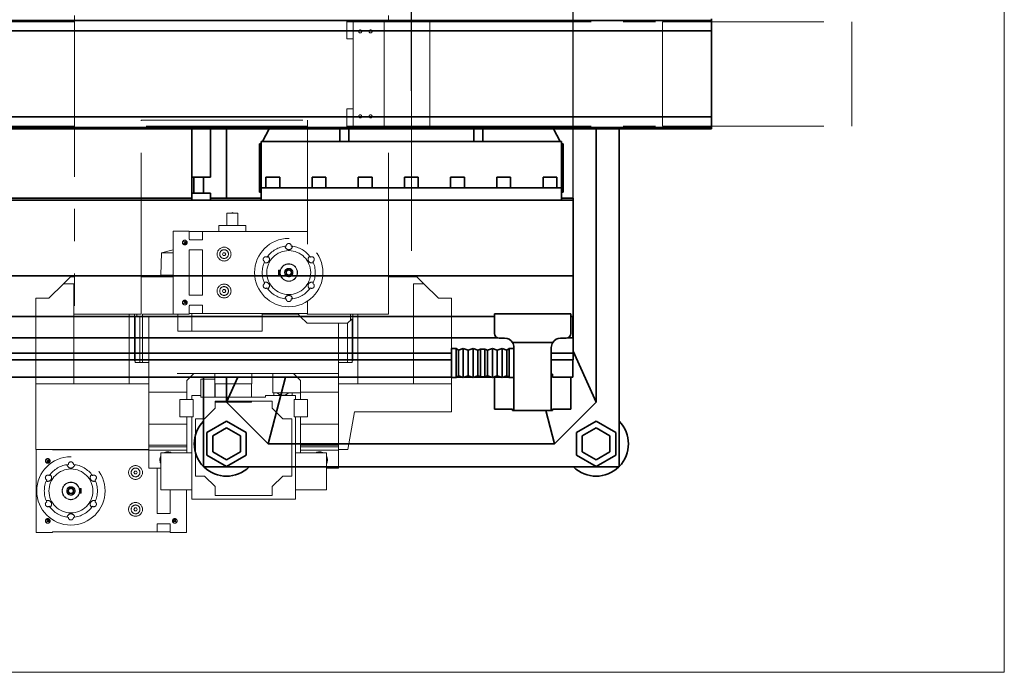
# Model space of a CAD drawing. Header units: millimetres. Extents: x 20 to 400, y 0 to 275.
# Tile 6 of 21: x 151 to 190, y 30 to 56. Entities that reach past the tile are written whole.
import ezdxf

# ---------------------------------------------------------------- set-up
doc = ezdxf.new("R2010")
doc.units = ezdxf.units.MM
for name, pattern in [('SLD-Durchgehend', [0]), ('SLD-Phantom', [12.7, 6.35, -1.27, 1.27, -1.27, 1.27, -1.27]), ('SLD-Punktstrich', [19.05, 15.24, -1.27, 1.27, -1.27])]:
    doc.linetypes.add(name, pattern=pattern)
doc.layers.add('KOPF', color=7, linetype='SLD-Durchgehend')
doc.styles.add('SLDTEXTSTYLE0', font='Gill Sans MT Pro Medium')
doc.dimstyles.new('SLDDIMSTYLE0', dxfattribs={"dimtxt": 1.924756, "dimasz": 2.5, "dimexe": 0, "dimexo": 0.0625, "dimgap": 0.481189, "dimtad": 1, "dimlfac": 55, "dimrnd": 1e-09, "dimzin": 12, "dimdsep": 46, "dimtxsty": 'SLDTEXTSTYLE0', "dimsah": 1, "dimcen": 0.09, "dimadec": 0, "dimazin": 3, "dimtfac": 1, "dimtofl": 0, "dimtmove": 0, "dimatfit": 3, "dimfxl": 1, "dimfrac": 2, "dimtolj": 1, "dimtzin": 12, "dimarcsym": 0})

# ---------------------------------------------------------------- blocks, each defined once
blk = doc.blocks.new('_D_12')
at = {"layer": 'KOPF', "color": 7}
for p, q in [((110.299, 52.91), (110.299, 69.273)), ((166.662, 52.91), (166.662, 69.273)), ((110.299, 68.273), (166.662, 68.273))]:
    blk.add_line(p, q, dxfattribs=at)
for points in [[(110.299, 68.273), (112.799, 67.923), (112.799, 68.623)], [(166.662, 68.273), (164.162, 68.623), (164.162, 67.923)]]:
    blk.add_solid(points, dxfattribs=at)
at = {"layer": 'KOPF', "color": 7, "insert": (136.746, 71.377), "char_height": 2.1167, "attachment_point": 1, "style": 'SLDTEXTSTYLE0'}
blk.add_mtext('H2', dxfattribs=at)
blk = doc.blocks.new('_D_13')
at = {"layer": 'KOPF', "color": 7}
for p, q in [((166.662, 52.91), (166.662, 69.273)), ((173.026, 48.673), (173.026, 69.273)), ((166.662, 68.273), (173.026, 68.273))]:
    blk.add_line(p, q, dxfattribs=at)
for points in [[(166.662, 68.273), (169.162, 67.923), (169.162, 68.623)], [(173.026, 68.273), (170.526, 68.623), (170.526, 67.923)]]:
    blk.add_solid(points, dxfattribs=at)
at = {"layer": 'KOPF', "color": 7, "insert": (168.799, 71.377), "char_height": 2.117, "attachment_point": 1, "style": 'SLDTEXTSTYLE0'}
blk.add_mtext('G', dxfattribs=at)

msp = doc.modelspace()

# ---------------------------------------------------------------- linework, layer by layer
at = {"color": 7, "linetype": 'SLD-Phantom', "lineweight": 18}
for p, q in [((153.39859, 55.87322), (153.39859, 44.10959)), ((165.76222, 55.62777), (165.76222, 55.87322)), ((153.39859, 55.62777), (128.92131, 55.62777)), ((165.5804, 55.68231), (164.12586, 55.68231)), ((164.12586, 55.62777), (164.12586, 55.68231)), ((165.5804, 55.62777), (164.12586, 55.62777)), ((164.12586, 54.95504), (164.12586, 55.62777)), ((164.37586, 51.51868), (164.37586, 55.62777)), ((165.5804, 55.62777), (165.5804, 55.68231)), ((165.59422, 55.62777), (165.5804, 55.62777)), ((165.59422, 51.51868), (165.59422, 55.62777)), ((165.59422, 55.62777), (167.38389, 55.62777)), ((167.38389, 51.51868), (167.38389, 55.62777)), ((167.38389, 55.62777), (176.55189, 55.62777)), ((176.55189, 51.51868), (176.55189, 55.62777)), ((176.55189, 55.62777), (183.9944, 55.62777)), ((183.9944, 51.51868), (183.9944, 55.62777)), ((164.37586, 54.95504), (164.12586, 54.95504)), ((164.37586, 52.19141), (164.12586, 52.19141)), ((164.12586, 51.51868), (164.12586, 52.19141)), ((156.03495, 51.74595), (162.5804, 51.74595)), ((156.03495, 44.10959), (156.03495, 51.74595)), ((162.5804, 51.74595), (162.5804, 46.86968)), ((153.39859, 51.51868), (128.92131, 51.51868)), ((162.5804, 51.51868), (156.03495, 51.51868)), ((165.5804, 51.51868), (164.12586, 51.51868)), ((164.12586, 51.46413), (164.12586, 51.51868)), ((165.5804, 51.46413), (164.12586, 51.46413)), ((165.5804, 51.46413), (165.5804, 51.51868)), ((165.59422, 51.51868), (165.5804, 51.51868)), ((165.59422, 51.51868), (167.38389, 51.51868)), ((165.76222, 44.10959), (165.76222, 51.51868)), ((167.38389, 51.51868), (176.55189, 51.51868)), ((176.55189, 51.51868), (183.9944, 51.51868)), ((159.83733, 48.08413), (159.39733, 48.08413)), ((159.39733, 48.08413), (159.39733, 47.60231)), ((159.56202, 48.08413), (159.61733, 48.11607)), ((159.61733, 48.11607), (159.67264, 48.08413)), ((159.83733, 48.08413), (159.83733, 47.60231)), ((157.92409, 47.38413), (157.29228, 47.38413)), ((157.29228, 44.11141), (157.29228, 47.38413)), ((157.92409, 47.38413), (157.92409, 47.05686)), ((157.92409, 47.36595), (158.44228, 47.36595)), ((158.44228, 47.05686), (158.44228, 47.36595)), ((162.565, 47.36595), (158.44228, 47.36595)), ((159.09006, 47.60231), (159.09006, 47.36595)), ((159.09006, 47.60231), (160.1446, 47.60231)), ((160.1446, 47.60231), (160.1446, 47.36595)), ((162.5804, 47.38413), (162.565, 47.38413)), ((162.565, 47.36595), (162.565, 47.38413)), ((157.68125, 46.99516), (157.7223, 46.95411)), ((157.7223, 46.90507), (157.69228, 46.87504)), ((157.77134, 46.95411), (157.80137, 46.98413)), ((157.80137, 46.87504), (157.77134, 46.90507)), ((157.80137, 46.98413), (157.80137, 46.87504)), ((157.81239, 46.96471), (157.82181, 46.98413)), ((157.92409, 47.05686), (157.92864, 47.05686)), ((157.92864, 47.05686), (157.92864, 47.03868)), ((157.92864, 47.03868), (158.43773, 47.03868)), ((158.43773, 47.03868), (158.43773, 47.05686)), ((158.43773, 47.05686), (158.44228, 47.05686)), ((156.82978, 46.52074), (156.79915, 45.64355)), ((157.29228, 46.64466), (156.82978, 46.52074)), ((156.82978, 46.52074), (157.29228, 46.52074)), ((157.80137, 46.87504), (157.69228, 46.87504)), ((157.82181, 46.87504), (157.80137, 46.87504)), ((157.80137, 46.87504), (157.80643, 46.86998)), ((157.80137, 46.87504), (157.80137, 46.8546)), ((157.80643, 46.86998), (157.80137, 46.8546)), ((157.80643, 46.86998), (157.82181, 46.87504)), ((157.92409, 46.63868), (157.92409, 44.85686)), ((158.44228, 46.63868), (157.92409, 46.63868)), ((158.44228, 46.63868), (158.44228, 44.85686)), ((159.26078, 46.52959), (159.22929, 46.47504)), ((159.32377, 46.52959), (159.26078, 46.52959)), ((159.35526, 46.47504), (159.32377, 46.52959)), ((159.22929, 46.47504), (159.26078, 46.4205)), ((159.26078, 46.4205), (159.32377, 46.4205)), ((159.32377, 46.4205), (159.35526, 46.47504)), ((161.50445, 45.83868), (161.43228, 45.83868)), ((161.43228, 45.83868), (161.43228, 45.65686)), ((152.97131, 45.30959), (153.24404, 45.58231)), ((153.39859, 45.58231), (153.24404, 45.58231)), ((157.29228, 45.58231), (156.03495, 45.58231)), ((156.79915, 45.64355), (156.79915, 45.58231)), ((156.79915, 45.64355), (157.29228, 45.64355)), ((161.43228, 45.65686), (161.50445, 45.65686)), ((166.8804, 45.58231), (165.76222, 45.58231)), ((166.8804, 45.58231), (167.15313, 45.30959)), ((152.39495, 44.73322), (152.97131, 45.30959)), ((153.3804, 45.30959), (152.97131, 45.30959)), ((153.3804, 41.36413), (153.3804, 45.30959)), ((159.26078, 45.07504), (159.22929, 45.0205)), ((159.22929, 45.0205), (159.26078, 44.96595)), ((159.32377, 45.07504), (159.26078, 45.07504)), ((159.26078, 44.96595), (159.32377, 44.96595)), ((159.35526, 45.0205), (159.32377, 45.07504)), ((159.32377, 44.96595), (159.35526, 45.0205)), ((166.74404, 41.36413), (166.74404, 45.30959)), ((167.15313, 45.30959), (166.74404, 45.30959)), ((167.15313, 45.30959), (167.72949, 44.73322)), ((151.8804, 41.36413), (151.8804, 44.73322)), ((151.8804, 44.73322), (152.39495, 44.73322)), ((157.69228, 44.6205), (157.7223, 44.59047)), ((157.69228, 44.6205), (157.80137, 44.6205)), ((157.77134, 44.59047), (157.80137, 44.6205)), ((157.80137, 44.64094), (157.80643, 44.62556)), ((157.80137, 44.64094), (157.80137, 44.6205)), ((157.80643, 44.62556), (157.80137, 44.6205)), ((157.80137, 44.6205), (157.82181, 44.6205)), ((157.80137, 44.6205), (157.80137, 44.51141)), ((157.82181, 44.6205), (157.80643, 44.62556)), ((157.81239, 44.60107), (157.82181, 44.6205)), ((158.44228, 44.85686), (157.92409, 44.85686)), ((162.5804, 44.62586), (162.5804, 44.10959)), ((167.72949, 44.73322), (168.24404, 44.73322)), ((168.24404, 41.36413), (168.24404, 44.73322)), ((157.7223, 44.54143), (157.68125, 44.50038)), ((157.80137, 44.51141), (157.77134, 44.54143)), ((157.92864, 44.43868), (157.92409, 44.43868)), ((157.92409, 44.43868), (157.92409, 44.11141)), ((158.43773, 44.45686), (157.92864, 44.45686)), ((157.92864, 44.45686), (157.92864, 44.43868)), ((158.43773, 44.43868), (158.43773, 44.45686)), ((158.44228, 44.43868), (158.43773, 44.43868)), ((158.44228, 44.12959), (158.44228, 44.43868)), ((153.39859, 44.10959), (156.03495, 44.10959)), ((155.56222, 44.0205), (155.56222, 44.10959)), ((155.56222, 41.36413), (155.56222, 44.0205)), ((155.77131, 44.0205), (155.56222, 44.0205)), ((155.77131, 42.27322), (155.77131, 44.10959)), ((155.78949, 42.20231), (155.78949, 44.0205)), ((155.97131, 44.0205), (155.78949, 44.0205)), ((155.86222, 44.0205), (155.86222, 44.10959)), ((155.97131, 42.20231), (155.97131, 44.0205)), ((156.0804, 44.0205), (155.97131, 44.0205)), ((156.0804, 42.20231), (156.0804, 44.11141)), ((157.46992, 44.11141), (156.0804, 44.11141)), ((156.33495, 41.76959), (156.33495, 44.0205)), ((157.46992, 44.0205), (156.33495, 44.0205)), ((157.92409, 44.11141), (157.46992, 44.11141)), ((157.46992, 44.0205), (157.46992, 44.11141)), ((157.46992, 44.0205), (157.46992, 43.43868)), ((157.92409, 44.12959), (158.44228, 44.12959)), ((158.02409, 44.12959), (158.02409, 43.43868)), ((162.565, 44.12959), (158.44228, 44.12959)), ((162.20137, 44.11141), (160.79534, 44.11141)), ((160.79534, 44.11141), (160.79534, 44.0205)), ((162.29228, 44.0205), (160.79534, 44.0205)), ((160.79534, 43.43868), (160.79534, 44.0205)), ((161.28773, 44.11141), (161.28773, 44.12959)), ((162.29228, 44.0205), (162.20137, 44.11141)), ((162.29228, 44.0205), (162.565, 43.74777)), ((162.565, 44.12959), (162.565, 44.11141)), ((162.5804, 44.11141), (162.565, 44.11141)), ((162.5804, 44.10959), (165.76222, 44.10959)), ((164.33495, 43.92959), (164.15313, 43.74777)), ((164.26222, 43.85686), (164.26222, 44.10959)), ((164.33495, 42.20231), (164.33495, 43.92959)), ((164.35313, 42.27322), (164.35313, 44.10959)), ((164.56222, 44.0205), (164.35313, 44.0205)), ((164.56222, 44.10959), (164.56222, 44.0205)), ((164.56222, 41.36413), (164.56222, 44.0205)), ((157.46992, 43.43868), (160.79534, 43.43868)), ((162.565, 43.74777), (163.78949, 43.74777)), ((163.78949, 41.76959), (163.78949, 43.74777)), ((164.15313, 43.74777), (163.78949, 43.74777)), ((164.15313, 42.20231), (164.15313, 43.74777)), ((155.77131, 42.27322), (155.78949, 42.27322)), ((164.35313, 42.27322), (164.33495, 42.27322)), ((155.97131, 42.20231), (155.78949, 42.20231)), ((156.0804, 42.20231), (155.97131, 42.20231)), ((156.33495, 42.20231), (156.0804, 42.20231)), ((164.15313, 42.20231), (163.78949, 42.20231)), ((164.33495, 42.20231), (164.15313, 42.20231)), ((163.78949, 41.76959), (156.33495, 41.76959)), ((156.33495, 41.04231), (156.33495, 41.76959)), ((158.09859, 41.76959), (157.82586, 41.49686)), ((157.82586, 41.49686), (157.82586, 41.04231)), ((158.3804, 41.54231), (158.3804, 40.83322)), ((158.92586, 41.54231), (158.3804, 41.54231)), ((158.92586, 40.83322), (158.92586, 41.54231)), ((158.92864, 41.76959), (158.92864, 41.36597)), ((160.38319, 41.36597), (160.38319, 41.76959)), ((161.20768, 41.00595), (161.20768, 41.76959)), ((162.29859, 41.49686), (162.02586, 41.76959)), ((162.29859, 41.04231), (162.29859, 41.49686)), ((163.78949, 41.04231), (163.78949, 41.76959)), ((153.3804, 41.36413), (151.8804, 41.36413)), ((151.8804, 41.36413), (151.8804, 38.78231)), ((155.56222, 41.36413), (153.3804, 41.36413)), ((156.33495, 41.36413), (155.56222, 41.36413)), ((159.65591, 41.36597), (158.92864, 41.36597)), ((158.94404, 41.36595), (158.94404, 40.83322)), ((158.94404, 41.36595), (160.36779, 41.36595)), ((159.11046, 41.36597), (159.11046, 41.36595)), ((160.38319, 41.36597), (159.65591, 41.36597)), ((160.20137, 41.36595), (160.20137, 41.36597)), ((160.36779, 40.83322), (160.36779, 41.36595)), ((164.56222, 41.36413), (163.78949, 41.36413)), ((166.74404, 41.36413), (164.56222, 41.36413)), ((168.24404, 41.36413), (166.74404, 41.36413)), ((168.24404, 40.26413), (168.24404, 41.36413)), ((157.82586, 41.04231), (156.33495, 41.04231)), ((156.33495, 39.76959), (156.33495, 41.04231)), ((157.55313, 40.74231), (157.55313, 40.06959)), ((158.0804, 40.74231), (157.55313, 40.74231)), ((157.82586, 41.04231), (157.82586, 40.74231)), ((158.01677, 40.90595), (158.01677, 40.74231)), ((158.3804, 40.90595), (158.01677, 40.90595)), ((158.01677, 40.74231), (158.0804, 40.74231)), ((158.0804, 40.74231), (158.0804, 40.06959)), ((158.3804, 40.83322), (158.3804, 40.90595)), ((160.92586, 40.83322), (158.3804, 40.83322)), ((158.3804, 40.83322), (158.92586, 40.83322)), ((160.92586, 40.90595), (160.92586, 40.83322)), ((162.10768, 40.90595), (160.92586, 40.90595)), ((162.29859, 41.00595), (161.20768, 41.00595)), ((161.24404, 41.00595), (161.24404, 40.90595)), ((161.97131, 40.90595), (161.97131, 41.00595)), ((162.04404, 40.74231), (162.10768, 40.74231)), ((162.04404, 40.06959), (162.04404, 40.74231)), ((162.57131, 40.74231), (162.04404, 40.74231)), ((162.10768, 40.74231), (162.10768, 40.90595)), ((163.78949, 41.04231), (162.29859, 41.04231)), ((162.29859, 40.74231), (162.29859, 41.04231)), ((162.57131, 40.06959), (162.57131, 40.74231)), ((163.78949, 39.76959), (163.78949, 41.04231)), ((158.93495, 40.40595), (158.51677, 39.98777)), ((161.18949, 40.68777), (158.93495, 40.68777)), ((158.93495, 40.68777), (158.93495, 40.40595)), ((158.94404, 40.68777), (158.94404, 40.63868)), ((158.94404, 40.63868), (160.36779, 40.63868)), ((160.36779, 40.63868), (160.36779, 40.68777)), ((161.18949, 40.40595), (161.18949, 40.68777)), ((161.60768, 39.98777), (161.18949, 40.40595)), ((157.55313, 40.06959), (158.0804, 40.06959)), ((157.82586, 40.06959), (157.82586, 39.76959)), ((158.01677, 40.06959), (158.01677, 36.81504)), ((158.0804, 40.06959), (158.01677, 40.06959)), ((158.51677, 39.98777), (158.16222, 39.98777)), ((158.16222, 39.98777), (158.16222, 37.73322)), ((161.96222, 39.98777), (161.60768, 39.98777)), ((161.96222, 37.73322), (161.96222, 39.98777)), ((162.10768, 40.06959), (162.04404, 40.06959)), ((162.04404, 40.06959), (162.57131, 40.06959)), ((162.10768, 36.81504), (162.10768, 40.06959)), ((162.29859, 39.76959), (162.29859, 40.06959)), ((164.42564, 40.26413), (164.16435, 38.78231)), ((168.24404, 40.26413), (164.42564, 40.26413)), ((157.82586, 39.76959), (156.33495, 39.76959)), ((156.33495, 38.95141), (156.33495, 39.76959)), ((157.82586, 39.76959), (157.82586, 38.95141)), ((163.78949, 39.76959), (162.29859, 39.76959)), ((162.29859, 38.95141), (162.29859, 39.76959)), ((163.78949, 38.95141), (163.78949, 39.76959)), ((156.33495, 38.78231), (151.8804, 38.78231)), ((151.89859, 38.78231), (151.89859, 35.50959)), ((152.53495, 38.76413), (152.53495, 38.78231)), ((152.53495, 38.76413), (156.33495, 38.76413)), ((153.81222, 38.78231), (153.81222, 38.76413)), ((157.82586, 38.95141), (156.33495, 38.95141)), ((156.33495, 38.95141), (156.33495, 38.87868)), ((157.82586, 38.87868), (156.33495, 38.87868)), ((156.33495, 38.87868), (156.33495, 38.75141)), ((157.82586, 38.95141), (157.82586, 38.87868)), ((157.82586, 38.87868), (157.82586, 38.75141)), ((163.78949, 38.95141), (162.29859, 38.95141)), ((162.29859, 38.87868), (162.29859, 38.95141)), ((163.78949, 38.87868), (162.29859, 38.87868)), ((162.29859, 38.75141), (162.29859, 38.87868)), ((163.78949, 38.87868), (163.78949, 38.95141)), ((163.78949, 38.75141), (163.78949, 38.87868)), ((164.16435, 38.78231), (163.78949, 38.78231)), ((152.28756, 38.39334), (152.32861, 38.35229)), ((152.37765, 38.35229), (152.40768, 38.38231)), ((152.40768, 38.38231), (152.40768, 38.27322)), ((157.82586, 38.75141), (156.33495, 38.75141)), ((156.33495, 38.75141), (156.33495, 38.04231)), ((156.80768, 38.64231), (156.80768, 37.18777)), ((158.01677, 38.64231), (156.80768, 38.64231)), ((157.82586, 38.75141), (157.82586, 38.64231)), ((163.31677, 38.64231), (162.10768, 38.64231)), ((163.78949, 38.75141), (162.29859, 38.75141)), ((162.29859, 38.64231), (162.29859, 38.75141)), ((163.31677, 37.18777), (163.31677, 38.64231)), ((163.78949, 38.04231), (163.78949, 38.75141)), ((152.32861, 38.30325), (152.29859, 38.27322)), ((152.40768, 38.27322), (152.29859, 38.27322)), ((152.40768, 38.27322), (152.37765, 38.30325)), ((152.40768, 38.27322), (152.40768, 38.25278)), ((152.40768, 38.27322), (152.41274, 38.26816)), ((152.42812, 38.27322), (152.40768, 38.27322)), ((152.41274, 38.26816), (152.40768, 38.25278)), ((152.41274, 38.26816), (152.42812, 38.27322)), ((156.80768, 38.04231), (156.33495, 38.04231)), ((156.65768, 38.03686), (156.80768, 38.03686)), ((156.65768, 36.25504), (156.65768, 38.03686)), ((163.78949, 38.04231), (163.31677, 38.04231)), ((155.77618, 37.92777), (155.74469, 37.87322)), ((155.74469, 37.87322), (155.77618, 37.81868)), ((155.83917, 37.92777), (155.77618, 37.92777)), ((155.77618, 37.81868), (155.83917, 37.81868)), ((155.87066, 37.87322), (155.83917, 37.92777)), ((155.83917, 37.81868), (155.87066, 37.87322)), ((158.16222, 37.73322), (158.51677, 37.73322)), ((158.51677, 37.73322), (158.93495, 37.31504)), ((161.18949, 37.31504), (161.60768, 37.73322)), ((161.60768, 37.73322), (161.96222, 37.73322)), ((153.66768, 37.23686), (153.5955, 37.23686)), ((153.66768, 37.05504), (153.66768, 37.23686)), ((158.93495, 37.31504), (158.93495, 36.9605)), ((161.18949, 36.9605), (161.18949, 37.31504)), ((153.5955, 37.05504), (153.66768, 37.05504)), ((156.80768, 37.18777), (158.01677, 37.18777)), ((157.17586, 36.25504), (157.17586, 37.18777)), ((157.80768, 37.18777), (157.80768, 35.50959)), ((158.01677, 36.81504), (162.10768, 36.81504)), ((158.93495, 36.9605), (161.18949, 36.9605)), ((162.10768, 37.18777), (163.31677, 37.18777)), ((155.77618, 36.47322), (155.74469, 36.41868)), ((155.83917, 36.47322), (155.77618, 36.47322)), ((155.87066, 36.41868), (155.83917, 36.47322)), ((155.74469, 36.41868), (155.77618, 36.36413)), ((155.77618, 36.36413), (155.83917, 36.36413)), ((155.83917, 36.36413), (155.87066, 36.41868)), ((156.65768, 36.25504), (157.17586, 36.25504)), ((152.32861, 35.93961), (152.28756, 35.89856)), ((152.29859, 36.01868), (152.32861, 35.98865)), ((152.29859, 36.01868), (152.40768, 36.01868)), ((152.37765, 35.98865), (152.40768, 36.01868)), ((152.40768, 35.90959), (152.37765, 35.93961)), ((152.40768, 36.03912), (152.40768, 36.01868)), ((152.40768, 36.03912), (152.41274, 36.02374)), ((152.41274, 36.02374), (152.40768, 36.01868)), ((152.40768, 36.01868), (152.42812, 36.01868)), ((152.40768, 36.01868), (152.40768, 35.90959)), ((152.42812, 36.01868), (152.41274, 36.02374)), ((156.66222, 35.83686), (156.65768, 35.83686)), ((156.65768, 35.83686), (156.65768, 35.52777)), ((157.17131, 35.85504), (156.66222, 35.85504)), ((156.66222, 35.85504), (156.66222, 35.83686)), ((157.17131, 35.83686), (157.17131, 35.85504)), ((157.17586, 35.83686), (157.17131, 35.83686)), ((157.17586, 35.50959), (157.17586, 35.83686)), ((157.29352, 36.02374), (157.27814, 36.01868)), ((157.27814, 36.01868), (157.29859, 36.01868)), ((157.28756, 35.92901), (157.27814, 35.90959)), ((157.29352, 36.02374), (157.29859, 36.03912)), ((157.29859, 36.01868), (157.29352, 36.02374)), ((157.29859, 36.01868), (157.29859, 36.03912)), ((157.29859, 36.01868), (157.40768, 36.01868)), ((157.29859, 35.90959), (157.29859, 36.01868)), ((157.29859, 36.01868), (157.32861, 35.98865)), ((157.32861, 35.93961), (157.29859, 35.90959)), ((157.37765, 35.98865), (157.40768, 36.01868)), ((157.4187, 35.89856), (157.37765, 35.93961)), ((151.89859, 35.50959), (152.53495, 35.50959)), ((152.53495, 35.52777), (156.65768, 35.52777)), ((152.53495, 35.52777), (152.53495, 35.50959)), ((157.17586, 35.52777), (156.65768, 35.52777)), ((157.17586, 35.50959), (157.80768, 35.50959))]:
    msp.add_line(p, q, dxfattribs=at)
at = {"color": 7, "linetype": 'SLD-Durchgehend', "lineweight": 35}
for p, q in [((178.4804, 55.68231), (66.23495, 55.68231)), ((178.4804, 55.73686), (178.4804, 55.68231)), ((178.4804, 55.26413), (178.4804, 55.68231)), ((178.4804, 55.26413), (121.1944, 55.26413)), ((178.4804, 51.88231), (178.4804, 55.26413)), ((178.4804, 51.88231), (121.1944, 51.88231)), ((178.4804, 51.46413), (178.4804, 51.88231)), ((66.23495, 51.46413), (178.4804, 51.46413)), ((178.4804, 51.40959), (66.23495, 51.40959)), ((158.02586, 51.40959), (158.02586, 49.50959)), ((158.75313, 51.40959), (158.75313, 49.50959)), ((159.38949, 51.40959), (159.38949, 48.67322)), ((160.80098, 50.90959), (161.06414, 51.40959)), ((163.84404, 51.28882), (163.84404, 51.40959)), ((163.84404, 50.90959), (163.84404, 51.28882)), ((164.20768, 51.28882), (164.20768, 51.40959)), ((164.20768, 50.90959), (164.20768, 51.28882)), ((169.11677, 51.28882), (169.11677, 51.40959)), ((169.11677, 50.90959), (169.11677, 51.28882)), ((169.4804, 51.28882), (169.4804, 51.40959)), ((169.4804, 50.90959), (169.4804, 51.28882)), ((172.26031, 51.40959), (172.52347, 50.90959)), ((173.93495, 40.63686), (173.93495, 51.40959)), ((174.84404, 38.09141), (174.84404, 51.40959)), ((178.4804, 51.46413), (178.4804, 51.40959)), ((160.6804, 50.81868), (160.75313, 50.81868)), ((160.6804, 50.54595), (160.6804, 50.81868)), ((160.75313, 50.90959), (172.57131, 50.90959)), ((160.75313, 50.55504), (160.75313, 50.90959)), ((172.57131, 50.55504), (172.57131, 50.90959)), ((172.57131, 50.81868), (172.64404, 50.81868)), ((172.64404, 50.54595), (172.64404, 50.81868)), ((160.6804, 49.18231), (160.6804, 50.54595)), ((160.75313, 49.09141), (160.75313, 50.55504)), ((172.57131, 49.09141), (172.57131, 50.55504)), ((172.64404, 49.18231), (172.64404, 50.54595)), ((158.75313, 49.50959), (158.02586, 49.50959)), ((158.02586, 49.50959), (158.02586, 48.87322)), ((158.09859, 49.50959), (158.09859, 48.87322)), ((158.4804, 49.50959), (158.4804, 48.87322)), ((160.93495, 49.50959), (160.93495, 49.09141)), ((160.93495, 49.50959), (161.4804, 49.50959)), ((161.4804, 49.09141), (161.4804, 49.50959)), ((162.75313, 49.50959), (162.75313, 49.09141)), ((162.75313, 49.50959), (163.29859, 49.50959)), ((163.29859, 49.09141), (163.29859, 49.50959)), ((164.57131, 49.50959), (164.57131, 49.09141)), ((164.57131, 49.50959), (165.11677, 49.50959)), ((165.11677, 49.09141), (165.11677, 49.50959)), ((166.38949, 49.50959), (166.38949, 49.09141)), ((166.38949, 49.50959), (166.93495, 49.50959)), ((166.93495, 49.09141), (166.93495, 49.50959)), ((168.20768, 49.50959), (168.20768, 49.09141)), ((168.20768, 49.50959), (168.75313, 49.50959)), ((168.75313, 49.09141), (168.75313, 49.50959)), ((170.02586, 49.50959), (170.02586, 49.09141)), ((170.02586, 49.50959), (170.57131, 49.50959)), ((170.57131, 49.09141), (170.57131, 49.50959)), ((171.84404, 49.50959), (171.84404, 49.09141)), ((171.84404, 49.50959), (172.38949, 49.50959)), ((172.38949, 49.09141), (172.38949, 49.50959)), ((158.09859, 48.87322), (158.02586, 48.87322)), ((158.02586, 48.87322), (158.02586, 48.6005)), ((158.75313, 48.87322), (158.09859, 48.87322)), ((158.75313, 48.87322), (158.75313, 48.6005)), ((160.6804, 48.90959), (160.6804, 49.18231)), ((160.6804, 48.90959), (160.75313, 48.90959)), ((160.75313, 49.09141), (172.57131, 49.09141)), ((160.75313, 48.6005), (160.75313, 49.09141)), ((172.57131, 48.6005), (172.57131, 49.09141)), ((172.57131, 48.90959), (172.64404, 48.90959)), ((172.64404, 48.90959), (172.64404, 49.18231)), ((158.02586, 48.67322), (116.20768, 48.67322)), ((116.20768, 48.6005), (160.75313, 48.6005)), ((160.75313, 48.67322), (158.75313, 48.67322)), ((160.75313, 48.6005), (172.57131, 48.6005)), ((173.02586, 48.67322), (172.57131, 48.67322)), ((172.57131, 48.6005), (173.02586, 48.6005)), ((173.02586, 48.67322), (173.02586, 48.6005)), ((173.02586, 48.23686), (173.02586, 48.6005)), ((173.02586, 45.61868), (173.02586, 48.23686)), ((173.02586, 45.61868), (66.23495, 45.61868)), ((173.02586, 45.61868), (173.02586, 44.0205)), ((169.93495, 44.0205), (68.71677, 44.0205)), ((169.93495, 43.34595), (169.93495, 44.12159)), ((169.93495, 44.12159), (172.93495, 44.12159)), ((172.93495, 43.34595), (172.93495, 44.12159)), ((173.02404, 44.0205), (172.93495, 44.0205)), ((173.02586, 44.0205), (173.02404, 44.0205)), ((173.02404, 43.17322), (173.02404, 44.0205)), ((173.02586, 44.0205), (173.02586, 43.17322)), ((170.05999, 43.17322), (68.71677, 43.17322)), ((170.33495, 43.16413), (170.11677, 43.16413)), ((172.53495, 43.16413), (172.75313, 43.16413)), ((173.02404, 43.17322), (172.8099, 43.17322)), ((173.02586, 43.17322), (173.02404, 43.17322)), ((173.02586, 43.17322), (173.02586, 42.57156)), ((168.42586, 42.7592), (168.24404, 42.7592)), ((168.24404, 41.61375), (168.24404, 42.7592)), ((168.51677, 42.69556), (168.42586, 42.7592)), ((168.42586, 41.61375), (168.42586, 42.7592)), ((168.70768, 42.7592), (168.51677, 42.69556)), ((168.51677, 41.67738), (168.51677, 42.69556)), ((168.89859, 42.69556), (168.70768, 42.7592)), ((168.70768, 41.61375), (168.70768, 42.7592)), ((169.08949, 42.7592), (168.89859, 42.69556)), ((168.89859, 41.67738), (168.89859, 42.69556)), ((169.2804, 42.69556), (169.08949, 42.7592)), ((169.08949, 41.61375), (169.08949, 42.7592)), ((169.38949, 42.73193), (169.2804, 42.69556)), ((169.2804, 41.67738), (169.2804, 42.69556)), ((169.55313, 42.73193), (169.38949, 42.73193)), ((169.38949, 41.64102), (169.38949, 42.73193)), ((169.66222, 42.69556), (169.55313, 42.73193)), ((169.55313, 41.64102), (169.55313, 42.73193)), ((169.85313, 42.7592), (169.66222, 42.69556)), ((169.66222, 41.67738), (169.66222, 42.69556)), ((170.04404, 42.69556), (169.85313, 42.7592)), ((169.85313, 41.61375), (169.85313, 42.7592)), ((170.23495, 42.7592), (170.04404, 42.69556)), ((170.04404, 41.67738), (170.04404, 42.69556)), ((170.42586, 42.69556), (170.23495, 42.7592)), ((170.23495, 41.61375), (170.23495, 42.7592)), ((170.51677, 42.7592), (170.42586, 42.69556)), ((170.42586, 41.67738), (170.42586, 42.69556)), ((170.69859, 42.7592), (170.51677, 42.7592)), ((170.51677, 41.61375), (170.51677, 42.7592)), ((170.64444, 42.99141), (172.22546, 42.99141)), ((170.69859, 42.21532), (170.69859, 42.8005)), ((172.17131, 42.21532), (172.17131, 42.8005)), ((173.02586, 42.65706), (173.93495, 40.63686)), ((68.71677, 42.57156), (168.24404, 42.57156)), ((168.24404, 42.30959), (68.71677, 42.30959)), ((172.17131, 42.57156), (173.02586, 42.57156)), ((173.02586, 42.30959), (172.17131, 42.30959)), ((173.02404, 41.62777), (173.02404, 42.30959)), ((173.02586, 42.30959), (173.02586, 42.57156)), ((170.69859, 41.61978), (170.69859, 42.21532)), ((172.17131, 41.61978), (172.17131, 42.21532)), ((168.24404, 41.62777), (68.71677, 41.62777)), ((158.4804, 41.62777), (158.4804, 38.09141)), ((159.8354, 41.62777), (159.38949, 40.63686)), ((159.38949, 41.62777), (159.38949, 40.63686)), ((161.71123, 41.62777), (161.02586, 39.0005)), ((168.24404, 41.61375), (168.42586, 41.61375)), ((168.42586, 41.61375), (168.51677, 41.67738)), ((168.66561, 41.62777), (168.44589, 41.62777)), ((168.51677, 41.67738), (168.70768, 41.61375)), ((168.70768, 41.61375), (168.89859, 41.67738)), ((169.04743, 41.62777), (168.74975, 41.62777)), ((168.89859, 41.67738), (169.08949, 41.61375)), ((169.08949, 41.61375), (169.2804, 41.67738)), ((169.81106, 41.62777), (169.13156, 41.62777)), ((169.2804, 41.67738), (169.38949, 41.64102)), ((169.38949, 41.64102), (169.55313, 41.64102)), ((169.55313, 41.64102), (169.66222, 41.67738)), ((169.66222, 41.67738), (169.85313, 41.61375)), ((169.85313, 41.61375), (170.04404, 41.67738)), ((170.07257, 41.62777), (169.8952, 41.62777)), ((169.93495, 40.36413), (169.93495, 41.62777)), ((170.04404, 41.67738), (170.23495, 41.61375)), ((170.07257, 41.62777), (170.11677, 41.62777)), ((170.19288, 41.62777), (170.11677, 41.62777)), ((170.23495, 41.61375), (170.42586, 41.67738)), ((170.33495, 41.62777), (170.27702, 41.62777)), ((170.33495, 41.62777), (170.49673, 41.62777)), ((170.42586, 41.67738), (170.51677, 41.61375)), ((170.51677, 41.61375), (170.69859, 41.61375)), ((170.69859, 40.44724), (170.69859, 41.61978)), ((172.17131, 41.74605), (172.22324, 41.74605)), ((172.17131, 40.44724), (172.17131, 41.61978)), ((172.22324, 41.74605), (172.22324, 41.62777)), ((172.22324, 41.62777), (172.53495, 41.62777)), ((172.53495, 41.62777), (172.75313, 41.62777)), ((172.75313, 41.62777), (172.79733, 41.62777)), ((173.02404, 41.62777), (172.79733, 41.62777)), ((172.93495, 41.62777), (172.93495, 40.36413)), ((159.38949, 40.63686), (161.02586, 39.0005)), ((170.11677, 40.36413), (169.93495, 40.36413)), ((170.11677, 40.36413), (170.33495, 40.36413)), ((170.64665, 40.36413), (170.33495, 40.36413)), ((170.64665, 40.31576), (170.64665, 40.36413)), ((170.69859, 40.31576), (170.64665, 40.31576)), ((170.69859, 40.31576), (170.69859, 40.44724)), ((170.69859, 40.31576), (172.17131, 40.31576)), ((171.95547, 40.31576), (172.29859, 39.0005)), ((172.17131, 40.31576), (172.17131, 40.44724)), ((172.22324, 40.31576), (172.17131, 40.31576)), ((172.53495, 40.36413), (172.22324, 40.36413)), ((172.22324, 40.36413), (172.22324, 40.31576)), ((172.29859, 39.0005), (173.93495, 40.63686)), ((172.75313, 40.36413), (172.53495, 40.36413)), ((172.93495, 40.36413), (172.75313, 40.36413)), ((159.38949, 39.89276), (158.61677, 39.44663)), ((159.38949, 39.63033), (158.84404, 39.31541)), ((160.16222, 39.44663), (159.38949, 39.89276)), ((159.93495, 39.31541), (159.38949, 39.63033)), ((173.93495, 39.89276), (173.16222, 39.44663)), ((173.93495, 39.63033), (173.38949, 39.31541)), ((174.70768, 39.44663), (173.93495, 39.89276)), ((174.4804, 39.31541), (173.93495, 39.63033)), ((158.61677, 39.44663), (158.61677, 38.55436)), ((158.84404, 39.31541), (158.84404, 38.68558)), ((159.93495, 38.68558), (159.93495, 39.31541)), ((160.16222, 38.55436), (160.16222, 39.44663)), ((173.16222, 39.44663), (173.16222, 38.55436)), ((173.38949, 39.31541), (173.38949, 38.68558)), ((174.4804, 38.68558), (174.4804, 39.31541)), ((174.70768, 38.55436), (174.70768, 39.44663)), ((161.02586, 39.0005), (172.29859, 39.0005)), ((158.61677, 38.55436), (159.38949, 38.10823)), ((158.84404, 38.68558), (159.38949, 38.37066)), ((159.38949, 38.37066), (159.93495, 38.68558)), ((159.38949, 38.10823), (160.16222, 38.55436)), ((173.16222, 38.55436), (173.93495, 38.10823)), ((173.38949, 38.68558), (173.93495, 38.37066)), ((173.93495, 38.37066), (174.4804, 38.68558)), ((173.93495, 38.10823), (174.70768, 38.55436)), ((158.4804, 38.09141), (174.84404, 38.09141))]:
    msp.add_line(p, q, dxfattribs=at)
at = {"color": 7, "linetype": 'SLD-Phantom', "lineweight": 18}
for centre, radius in [((164.64859, 55.24595), 0.05909), ((165.05768, 55.24595), 0.05909), ((164.64859, 51.9005), 0.05909), ((165.05768, 51.9005), 0.05909), ((157.74682, 46.92959), 0.09273), ((161.83773, 45.74777), 1.34545), ((159.29228, 46.47504), 0.27273), ((159.29228, 46.47504), 0.17273), ((161.83773, 45.74777), 0.86364), ((161.83773, 45.74777), 0.33636), ((161.83773, 45.74777), 0.16455), ((161.83773, 45.74777), 0.11818), ((161.83773, 45.74777), 0.09273), ((159.29228, 45.0205), 0.27273), ((159.29228, 45.0205), 0.17273), ((157.74682, 44.56595), 0.09273), ((153.26222, 37.14595), 1.34545), ((152.35313, 38.32777), 0.09273), ((153.26222, 37.14595), 0.86364), ((155.80768, 37.87322), 0.27273), ((155.80768, 37.87322), 0.17273), ((153.26222, 37.14595), 0.33636), ((153.26222, 37.14595), 0.16455), ((153.26222, 37.14595), 0.11818), ((153.26222, 37.14595), 0.09273), ((155.80768, 36.41868), 0.27273), ((155.80768, 36.41868), 0.17273), ((152.35313, 35.96413), 0.09273), ((157.35313, 35.96413), 0.09273)]:
    msp.add_circle(centre, radius, dxfattribs=at)
for centre, radius, start, end in [((161.83773, 46.79322), 0.1, 357.258721, 182.741279), ((161.83773, 45.74777), 1.04545, 95.482557, 144.517443), ((161.83773, 46.79322), 0.14545, 183.989015, 356.010985), ((161.83773, 45.74777), 1.04545, 35.482557, 84.517443), ((161.83773, 45.74777), 1.04545, 155.482557, 204.517443), ((160.93234, 46.2705), 0.1, 57.258721, 242.741279), ((160.93234, 46.2705), 0.14545, 243.989015, 56.010985), ((162.74312, 46.2705), 0.14545, 123.989015, 296.010985), ((162.74312, 46.2705), 0.1, 297.258721, 122.741279), ((161.83773, 45.74777), 1.04545, 335.482557, 24.517443), ((161.83773, 45.74777), 0.38182, 166.225853, 193.774147), ((161.83773, 45.74777), 0.36364, 165.522488, 194.477512), ((161.83773, 45.74777), 0.34545, 195.257523, 164.742477), ((160.93234, 45.22504), 0.14545, 303.989015, 116.010985), ((162.74312, 45.22504), 0.14545, 63.989015, 236.010985), ((160.93234, 45.22504), 0.1, 117.258721, 302.741279), ((161.83773, 45.74777), 1.04545, 215.482557, 264.517443), ((161.83773, 45.74777), 1.04545, 275.482557, 324.517443), ((162.74312, 45.22504), 0.1, 237.258721, 62.741279), ((161.83773, 44.70231), 0.14545, 3.989015, 176.010985), ((161.83773, 44.70231), 0.1, 177.258721, 2.741279), ((161.60768, 41.23322), 0.31818, 225.584691, 314.415309), ((157.0804, 38.36959), 0.31364, 150.408154, 209.591846), ((157.0804, 38.36959), 0.31364, 60.408154, 119.591846), ((163.04404, 38.36959), 0.31364, 60.408154, 119.591846), ((163.04404, 38.36959), 0.31364, 0, 29.591846), ((163.04404, 38.36959), 0.31364, 330.408154, 0), ((153.26222, 37.14595), 1.04545, 95.482557, 144.517443), ((153.26222, 38.19141), 0.14545, 183.989015, 356.010985), ((153.26222, 38.19141), 0.1, 357.258721, 182.741279), ((153.26222, 37.14595), 1.04545, 35.482557, 84.517443), ((152.35683, 37.66868), 0.1, 57.258721, 242.741279), ((152.35683, 37.66868), 0.14545, 243.989015, 56.010985), ((154.16761, 37.66868), 0.14545, 123.989015, 296.010985), ((154.16761, 37.66868), 0.1, 297.258721, 122.741279), ((153.26222, 37.14595), 1.04545, 155.482557, 204.517443), ((153.26222, 37.14595), 0.34545, 15.257523, 344.742477), ((153.26222, 37.14595), 0.36364, 345.522488, 14.477512), ((153.26222, 37.14595), 0.38182, 346.225853, 13.774147), ((153.26222, 37.14595), 1.04545, 335.482557, 24.517443), ((152.35683, 36.62322), 0.1, 117.258721, 302.741279), ((152.35683, 36.62322), 0.14545, 303.989015, 116.010985), ((153.26222, 37.14595), 1.04545, 215.482557, 264.517443), ((153.26222, 37.14595), 1.04545, 275.482557, 324.517443), ((154.16761, 36.62322), 0.14545, 63.989015, 236.010985), ((154.16761, 36.62322), 0.1, 237.258721, 62.741279), ((153.26222, 36.1005), 0.14545, 3.989015, 176.010985), ((153.26222, 36.1005), 0.1, 177.258721, 2.741279)]:
    msp.add_arc(centre, radius, start, end, dxfattribs=at)
at = {"color": 7, "linetype": 'SLD-Durchgehend', "lineweight": 35}
for centre, radius, start, end in [((170.11677, 43.34595), 0.18182, 180, 270), ((170.33495, 42.8005), 0.36364, 31.668243, 90), ((172.53495, 42.8005), 0.36364, 90, 148.331757), ((172.75313, 43.34595), 0.18182, 270, 0), ((170.33495, 42.8005), 0.36364, 0, 31.668243), ((172.53495, 42.8005), 0.36364, 148.331757, 180), ((159.38949, 39.0005), 1.27273, 135.584691, 224.415309), ((173.93495, 39.0005), 1.27273, 315.584691, 44.415309), ((159.38949, 39.0005), 1.27273, 225.584691, 314.415309), ((173.93495, 39.0005), 1.27273, 225.584691, 314.415309)]:
    msp.add_arc(centre, radius, start, end, dxfattribs=at)
at = {"color": 7, "linetype": 'SLD-Phantom', "lineweight": 18}
for points, knots in [([(157.7223, 46.95411), (157.72073, 46.94907), (157.71741, 46.93844), (157.71734, 46.92103), (157.72069, 46.91024), (157.7223, 46.90507)], [0, 0, 0, 0, 0.318625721, 0.672818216, 1, 1, 1, 1]), ([(157.7223, 46.95411), (157.72434, 46.9548), (157.73202, 46.95739), (157.74654, 46.95973), (157.76128, 46.9575), (157.76914, 46.95485), (157.77134, 46.95411)], [0, 0, 0, 0, 0.131250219, 0.494334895, 0.858413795, 1, 1, 1, 1]), ([(157.77134, 46.90507), (157.76976, 46.90453), (157.76243, 46.90202), (157.74821, 46.89941), (157.73291, 46.90151), (157.72471, 46.90426), (157.7223, 46.90507)], [0, 0, 0, 0, 0.10232089, 0.47295182, 0.84501059, 1, 1, 1, 1]), ([(157.77134, 46.90507), (157.77288, 46.90997), (157.77617, 46.92047), (157.77636, 46.93788), (157.77298, 46.9488), (157.77134, 46.95411)], [0, 0, 0, 0, 0.31043424, 0.66514498, 1, 1, 1, 1]), ([(157.80137, 46.98413), (157.80415, 46.97906), (157.80781, 46.97241), (157.81151, 46.96619), (157.81239, 46.96471)], [0, 0, 0, 0, 0.76177759, 1, 1, 1, 1]), ([(157.81239, 46.89446), (157.80928, 46.88911), (157.80559, 46.88277), (157.80193, 46.87608), (157.80137, 46.87504)], [0, 0, 0, 0, 0.84488588, 1, 1, 1, 1]), ([(157.81239, 46.96471), (157.81343, 46.95811), (157.81683, 46.9364), (157.81555, 46.91213), (157.81263, 46.89581), (157.81239, 46.89446)], [0, 0, 0, 0, 0.286243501, 0.941187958, 1, 1, 1, 1]), ([(157.82181, 46.87504), (157.81967, 46.88011), (157.81687, 46.88677), (157.81325, 46.89298), (157.81239, 46.89446)], [0, 0, 0, 0, 0.76177759, 1, 1, 1, 1]), ([(157.69228, 46.87504), (157.69841, 46.87167), (157.70505, 46.86801), (157.71122, 46.8643), (157.7117, 46.86402)], [0, 0, 0, 0, 0.92304342, 1, 1, 1, 1]), ([(157.7117, 46.86402), (157.70689, 46.8614), (157.70056, 46.85795), (157.69388, 46.85525), (157.69228, 46.8546)], [0, 0, 0, 0, 0.76006094, 1, 1, 1, 1]), ([(157.7117, 46.86402), (157.71884, 46.86291), (157.74145, 46.85942), (157.7657, 46.86104), (157.78148, 46.86393), (157.78194, 46.86402)], [0, 0, 0, 0, 0.30917904, 0.97961458, 1, 1, 1, 1]), ([(157.78194, 46.86402), (157.78675, 46.86682), (157.79308, 46.87051), (157.79976, 46.87416), (157.80137, 46.87504)], [0, 0, 0, 0, 0.76006094, 1, 1, 1, 1]), ([(157.80137, 46.8546), (157.79523, 46.85722), (157.78859, 46.86006), (157.78242, 46.86374), (157.78194, 46.86402)], [0, 0, 0, 0, 0.92304342, 1, 1, 1, 1]), ([(157.69228, 44.64094), (157.69841, 44.63832), (157.70505, 44.63548), (157.71122, 44.6318), (157.7117, 44.63152)], [0, 0, 0, 0, 0.92304342, 1, 1, 1, 1]), ([(157.7117, 44.63152), (157.70689, 44.62872), (157.70056, 44.62503), (157.69388, 44.62137), (157.69228, 44.6205)], [0, 0, 0, 0, 0.76006094, 1, 1, 1, 1]), ([(157.78194, 44.63152), (157.77481, 44.63262), (157.7522, 44.63612), (157.72794, 44.63449), (157.71217, 44.6316), (157.7117, 44.63152)], [0, 0, 0, 0, 0.30917904, 0.97961458, 1, 1, 1, 1]), ([(157.7223, 44.59047), (157.72073, 44.58543), (157.71741, 44.5748), (157.71734, 44.55739), (157.72069, 44.54661), (157.7223, 44.54143)], [0, 0, 0, 0, 0.318625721, 0.672818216, 1, 1, 1, 1]), ([(157.7223, 44.59047), (157.72434, 44.59116), (157.73202, 44.59376), (157.74654, 44.5961), (157.76128, 44.59386), (157.76914, 44.59121), (157.77134, 44.59047)], [0, 0, 0, 0, 0.13125022, 0.49433489, 0.85841379, 1, 1, 1, 1]), ([(157.77134, 44.54143), (157.77288, 44.54633), (157.77617, 44.55683), (157.77636, 44.57425), (157.77298, 44.58517), (157.77134, 44.59047)], [0, 0, 0, 0, 0.31043424, 0.66514498, 1, 1, 1, 1]), ([(157.78194, 44.63152), (157.78675, 44.63414), (157.79308, 44.63758), (157.79976, 44.64029), (157.80137, 44.64094)], [0, 0, 0, 0, 0.76006094, 1, 1, 1, 1]), ([(157.80137, 44.6205), (157.79523, 44.62387), (157.78859, 44.62753), (157.78242, 44.63123), (157.78194, 44.63152)], [0, 0, 0, 0, 0.923043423, 1, 1, 1, 1]), ([(157.80137, 44.6205), (157.80389, 44.6159), (157.80755, 44.60924), (157.81125, 44.603), (157.81239, 44.60107)], [0, 0, 0, 0, 0.69036772, 1, 1, 1, 1]), ([(157.81239, 44.60107), (157.81343, 44.59447), (157.81683, 44.57276), (157.81555, 44.5485), (157.81263, 44.53217), (157.81239, 44.53083)], [0, 0, 0, 0, 0.2862435, 0.94118796, 1, 1, 1, 1]), ([(157.77134, 44.54143), (157.76976, 44.54089), (157.76243, 44.53838), (157.74821, 44.53578), (157.73291, 44.53787), (157.72471, 44.54062), (157.7223, 44.54143)], [0, 0, 0, 0, 0.10232089, 0.47295182, 0.84501059, 1, 1, 1, 1]), ([(157.81239, 44.53083), (157.811, 44.52848), (157.80731, 44.52223), (157.80365, 44.51556), (157.80137, 44.51141)], [0, 0, 0, 0, 0.37634964, 1, 1, 1, 1]), ([(157.82181, 44.51141), (157.81967, 44.51648), (157.81687, 44.52313), (157.81325, 44.52935), (157.81239, 44.53083)], [0, 0, 0, 0, 0.76177759, 1, 1, 1, 1]), ([(152.40768, 38.38231), (152.41046, 38.37724), (152.41412, 38.37059), (152.41782, 38.36437), (152.4187, 38.36289)], [0, 0, 0, 0, 0.76177759, 1, 1, 1, 1]), ([(152.4187, 38.36289), (152.42004, 38.36524), (152.42361, 38.37149), (152.42639, 38.37816), (152.42812, 38.38231)], [0, 0, 0, 0, 0.37634964, 1, 1, 1, 1]), ([(152.29859, 38.27322), (152.30472, 38.26985), (152.31136, 38.26619), (152.31753, 38.26249), (152.31801, 38.2622)], [0, 0, 0, 0, 0.923043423, 1, 1, 1, 1]), ([(152.31801, 38.2622), (152.3132, 38.25958), (152.30687, 38.25613), (152.30019, 38.25343), (152.29859, 38.25278)], [0, 0, 0, 0, 0.76006094, 1, 1, 1, 1]), ([(152.31801, 38.2622), (152.32515, 38.2611), (152.34776, 38.2576), (152.37201, 38.25922), (152.38779, 38.26212), (152.38825, 38.2622)], [0, 0, 0, 0, 0.30917904, 0.97961458, 1, 1, 1, 1]), ([(152.32861, 38.35229), (152.32708, 38.34739), (152.32379, 38.33689), (152.32359, 38.31947), (152.32697, 38.30855), (152.32861, 38.30325)], [0, 0, 0, 0, 0.310434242, 0.665144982, 1, 1, 1, 1]), ([(152.32861, 38.35229), (152.3302, 38.35283), (152.33752, 38.35533), (152.35174, 38.35794), (152.36704, 38.35585), (152.37524, 38.3531), (152.37765, 38.35229)], [0, 0, 0, 0, 0.10232089, 0.47295182, 0.84501059, 1, 1, 1, 1]), ([(152.37765, 38.30325), (152.37561, 38.30256), (152.36794, 38.29996), (152.35341, 38.29762), (152.33867, 38.29986), (152.33081, 38.30251), (152.32861, 38.30325)], [0, 0, 0, 0, 0.131250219, 0.494334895, 0.858413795, 1, 1, 1, 1]), ([(152.37765, 38.30325), (152.37922, 38.30829), (152.38254, 38.31892), (152.38261, 38.33633), (152.37926, 38.34711), (152.37765, 38.35229)], [0, 0, 0, 0, 0.31862572, 0.67281822, 1, 1, 1, 1]), ([(152.38825, 38.2622), (152.39306, 38.265), (152.39939, 38.26869), (152.40607, 38.27235), (152.40768, 38.27322)], [0, 0, 0, 0, 0.76006094, 1, 1, 1, 1]), ([(152.40768, 38.25278), (152.40154, 38.2554), (152.3949, 38.25824), (152.38873, 38.26192), (152.38825, 38.2622)], [0, 0, 0, 0, 0.92304342, 1, 1, 1, 1]), ([(152.4187, 38.29265), (152.41593, 38.28789), (152.41224, 38.28156), (152.40858, 38.27488), (152.40768, 38.27322)], [0, 0, 0, 0, 0.752210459, 1, 1, 1, 1]), ([(152.4187, 38.36289), (152.41974, 38.35624), (152.42315, 38.33447), (152.42185, 38.31021), (152.41893, 38.29394), (152.4187, 38.29265)], [0, 0, 0, 0, 0.28844127, 0.94353931, 1, 1, 1, 1]), ([(152.42812, 38.27322), (152.42541, 38.27954), (152.42257, 38.28618), (152.41888, 38.29234), (152.4187, 38.29265)], [0, 0, 0, 0, 0.9507189, 1, 1, 1, 1]), ([(152.29859, 36.03912), (152.30472, 36.0365), (152.31136, 36.03366), (152.31753, 36.02998), (152.31801, 36.0297)], [0, 0, 0, 0, 0.92304342, 1, 1, 1, 1]), ([(152.31801, 36.0297), (152.3132, 36.0269), (152.30687, 36.02321), (152.30019, 36.01956), (152.29859, 36.01868)], [0, 0, 0, 0, 0.76006094, 1, 1, 1, 1]), ([(152.38825, 36.0297), (152.38112, 36.0308), (152.3585, 36.0343), (152.33425, 36.03268), (152.31847, 36.02979), (152.31801, 36.0297)], [0, 0, 0, 0, 0.309179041, 0.979614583, 1, 1, 1, 1]), ([(152.32861, 35.98865), (152.32708, 35.98375), (152.32379, 35.97325), (152.32359, 35.95584), (152.32697, 35.94492), (152.32861, 35.93961)], [0, 0, 0, 0, 0.31043424, 0.66514498, 1, 1, 1, 1]), ([(152.32861, 35.98865), (152.3302, 35.98919), (152.33752, 35.9917), (152.35174, 35.99431), (152.36704, 35.99221), (152.37524, 35.98946), (152.37765, 35.98865)], [0, 0, 0, 0, 0.10232089, 0.47295182, 0.84501059, 1, 1, 1, 1]), ([(152.37765, 35.93961), (152.37561, 35.93892), (152.36794, 35.93633), (152.35341, 35.93399), (152.33867, 35.93622), (152.33081, 35.93887), (152.32861, 35.93961)], [0, 0, 0, 0, 0.13125022, 0.49433489, 0.85841379, 1, 1, 1, 1]), ([(152.37765, 35.93961), (152.37922, 35.94465), (152.38254, 35.95528), (152.38261, 35.97269), (152.37926, 35.98347), (152.37765, 35.98865)], [0, 0, 0, 0, 0.31862572, 0.67281822, 1, 1, 1, 1]), ([(152.38825, 36.0297), (152.39306, 36.03232), (152.39939, 36.03577), (152.40607, 36.03847), (152.40768, 36.03912)], [0, 0, 0, 0, 0.760060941, 1, 1, 1, 1]), ([(152.40768, 36.01868), (152.40154, 36.02205), (152.3949, 36.02571), (152.38873, 36.02942), (152.38825, 36.0297)], [0, 0, 0, 0, 0.92304342, 1, 1, 1, 1]), ([(152.40768, 36.01868), (152.41022, 36.01405), (152.41388, 36.00739), (152.41757, 36.00115), (152.4187, 35.99925)], [0, 0, 0, 0, 0.69556505, 1, 1, 1, 1]), ([(152.4187, 35.92901), (152.41731, 35.92666), (152.41362, 35.92041), (152.40996, 35.91374), (152.40768, 35.90959)], [0, 0, 0, 0, 0.37634964, 1, 1, 1, 1]), ([(152.4187, 35.99925), (152.42004, 36.00161), (152.42361, 36.00786), (152.42639, 36.01452), (152.42812, 36.01868)], [0, 0, 0, 0, 0.37634964, 1, 1, 1, 1]), ([(152.4187, 35.99925), (152.41974, 35.9926), (152.42315, 35.97084), (152.42185, 35.94657), (152.41893, 35.9303), (152.4187, 35.92901)], [0, 0, 0, 0, 0.28844127, 0.94353931, 1, 1, 1, 1]), ([(152.42812, 35.90959), (152.42541, 35.9159), (152.42257, 35.92254), (152.41888, 35.92871), (152.4187, 35.92901)], [0, 0, 0, 0, 0.9507189, 1, 1, 1, 1]), ([(157.27814, 36.01868), (157.28028, 36.01361), (157.28309, 36.00695), (157.2867, 36.00074), (157.28756, 35.99925)], [0, 0, 0, 0, 0.76177759, 1, 1, 1, 1]), ([(157.28756, 35.92901), (157.28653, 35.93561), (157.28312, 35.95732), (157.2844, 35.98159), (157.28732, 35.99791), (157.28756, 35.99925)], [0, 0, 0, 0, 0.286243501, 0.941187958, 1, 1, 1, 1]), ([(157.28756, 35.99925), (157.29068, 36.00461), (157.29436, 36.01095), (157.29802, 36.01764), (157.29859, 36.01868)], [0, 0, 0, 0, 0.84488588, 1, 1, 1, 1]), ([(157.29859, 35.90959), (157.2958, 35.91466), (157.29214, 35.92131), (157.28844, 35.92753), (157.28756, 35.92901)], [0, 0, 0, 0, 0.76177759, 1, 1, 1, 1]), ([(157.29859, 36.03912), (157.30472, 36.0365), (157.31136, 36.03366), (157.31753, 36.02998), (157.31801, 36.0297)], [0, 0, 0, 0, 0.92304342, 1, 1, 1, 1]), ([(157.31801, 36.0297), (157.3132, 36.0269), (157.30687, 36.02321), (157.30019, 36.01956), (157.29859, 36.01868)], [0, 0, 0, 0, 0.76006094, 1, 1, 1, 1]), ([(157.38825, 36.0297), (157.38112, 36.0308), (157.3585, 36.0343), (157.33425, 36.03268), (157.31847, 36.02979), (157.31801, 36.0297)], [0, 0, 0, 0, 0.30917904, 0.97961458, 1, 1, 1, 1]), ([(157.32861, 35.98865), (157.32708, 35.98375), (157.32379, 35.97325), (157.32359, 35.95584), (157.32697, 35.94492), (157.32861, 35.93961)], [0, 0, 0, 0, 0.31043424, 0.66514498, 1, 1, 1, 1]), ([(157.32861, 35.98865), (157.3302, 35.98919), (157.33752, 35.9917), (157.35174, 35.99431), (157.36704, 35.99221), (157.37524, 35.98946), (157.37765, 35.98865)], [0, 0, 0, 0, 0.10232089, 0.47295182, 0.84501059, 1, 1, 1, 1]), ([(157.37765, 35.93961), (157.37561, 35.93892), (157.36794, 35.93633), (157.35341, 35.93399), (157.33867, 35.93622), (157.33081, 35.93887), (157.32861, 35.93961)], [0, 0, 0, 0, 0.131250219, 0.494334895, 0.858413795, 1, 1, 1, 1]), ([(157.37765, 35.93961), (157.37922, 35.94465), (157.38254, 35.95528), (157.38261, 35.97269), (157.37926, 35.98347), (157.37765, 35.98865)], [0, 0, 0, 0, 0.318625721, 0.672818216, 1, 1, 1, 1]), ([(157.38825, 36.0297), (157.39306, 36.03232), (157.39939, 36.03577), (157.40607, 36.03847), (157.40768, 36.03912)], [0, 0, 0, 0, 0.76006094, 1, 1, 1, 1]), ([(157.40768, 36.01868), (157.40154, 36.02205), (157.3949, 36.02571), (157.38873, 36.02942), (157.38825, 36.0297)], [0, 0, 0, 0, 0.92304342, 1, 1, 1, 1])]:
    msp.add_open_spline(points, degree=3, knots=knots, dxfattribs=at)
at = {"layer": 'KOPF', "lineweight": 18}
for p in [(190, 215), (20, 30)]:
    msp.add_line(p, (190, 30), dxfattribs=at)
at = {"layer": 'KOPF', "color": 7, "linetype": 'SLD-Punktstrich', "lineweight": 18, "ltscale": 0.672727}
msp.add_line((166.66222, 46.6005), (166.66222, 52.90959), dxfattribs=at)

# ---------------------------------------------------------------- dimensions: what is measured, and where the dimension line sits
at = {"layer": 'KOPF', "color": 7}
for base, p1, p2, text, picture, middle in [((166.66222, 68.27322), (110.29859, 52.90959), (166.66222, 52.90959), 'H2', '_D_12', (138.4804, 68.27322)), ((173.02586, 68.27322), (166.66222, 52.90959), (173.02586, 48.67322), 'G', '_D_13', (169.84404, 68.27322))]:
    dim = msp.add_linear_dim(base=base, p1=p1, p2=p2, text=text, dimstyle='SLDDIMSTYLE0', dxfattribs=at)
    dim.commit()
    dim.dimension.update_dxf_attribs({"geometry": picture, "text_midpoint": middle, "dimtype": 160})

doc.saveas('drawing.dxf')
